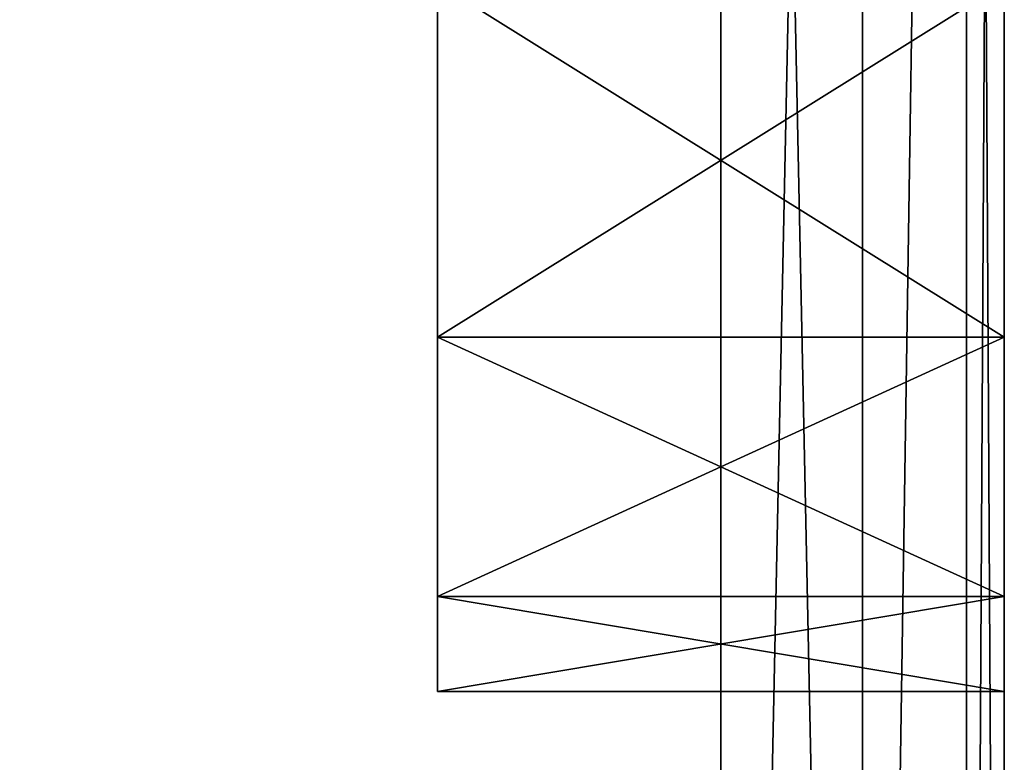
# Model space of a CAD drawing. Extents: x 2 to 356, y -61 to 98.
# Tile 63 of 86: x 224.86 to 228.33, y 82.45 to 85.07. Entities that reach past the tile are written whole.
import ezdxf

# ---------------------------------------------------------------- set-up
doc = ezdxf.new("R2010")
doc.units = 0
doc.header["$LTSCALE"] = 25.4
doc.layers.get('0').update_dxf_attribs({"color": 13, "linetype": 'CONTINUOUS'})

# ---------------------------------------------------------------- blocks, each defined once
blk = doc.blocks.new('HOTEL-4731-9304_STL')
at = {"color": 8}
mesh = blk.add_polyface(dxfattribs=at)
corners = [(227.3324, 73.7, 122.0008), (129.3324, 97.7, 122.0008), (129.3324, 73.7, 122.0008), (227.3324, 97.7, 122.0008)]
mesh.append_faces([[corners[k] for k in face] for face in [(0, 1, 2), (1, 0, 3)]], dxfattribs={"vtx0": -1, "color": 8})
mesh = blk.add_polyface(dxfattribs=at)
corners = [(227.3324, 97.7, 0.0008), (129.3324, 73.7, 0.0008), (129.3324, 97.7, 0.0008), (227.3324, 73.7, 0.0008)]
mesh.append_faces([[corners[k] for k in face] for face in [(0, 1, 2), (1, 0, 3)]], dxfattribs={"vtx0": -1, "color": 8})
mesh = blk.add_polyface(dxfattribs=at)
corners = [(227.8324, 73.7, 121.8669), (227.3324, 97.7, 122.0008), (227.3324, 73.7, 122.0008), (227.8324, 97.7, 121.8669)]
mesh.append_faces([[corners[k] for k in face] for face in [(0, 1, 2), (1, 0, 3)]], dxfattribs={"vtx0": -1, "color": 8})
mesh = blk.add_polyface(dxfattribs=at)
corners = [(227.8324, 97.7, 0.1348), (227.3324, 73.7, 0.0008), (227.3324, 97.7, 0.0008), (227.8324, 73.7, 0.1348)]
mesh.append_faces([[corners[k] for k in face] for face in [(0, 1, 2), (1, 0, 3)]], dxfattribs={"vtx0": -1, "color": 8})
mesh = blk.add_polyface(dxfattribs=at)
corners = [(228.1985, 97.7, 121.5008), (227.8324, 73.7, 121.8669), (228.1985, 73.7, 121.5008), (227.8324, 97.7, 121.8669)]
mesh.append_faces([[corners[k] for k in face] for face in [(0, 1, 2), (1, 0, 3)]], dxfattribs={"vtx0": -1, "color": 8})
mesh = blk.add_polyface(dxfattribs=at)
corners = [(228.1985, 97.7, 0.5008), (227.8324, 73.7, 0.1348), (227.8324, 97.7, 0.1348), (228.1985, 73.7, 0.5008)]
mesh.append_faces([[corners[k] for k in face] for face in [(0, 1, 2), (1, 0, 3)]], dxfattribs={"vtx0": -1, "color": 8})
mesh = blk.add_polyface(dxfattribs=at)
corners = [(228.3324, 97.7, 121.0008), (228.1985, 73.7, 121.5008), (228.3324, 73.7, 121.0008), (228.1985, 97.7, 121.5008)]
mesh.append_faces([[corners[k] for k in face] for face in [(0, 1, 2), (1, 0, 3)]], dxfattribs={"vtx0": -1, "color": 8})
mesh = blk.add_polyface(dxfattribs=at)
corners = [(228.1985, 97.7, 0.5008), (228.3324, 73.7, 1.0008), (228.1985, 73.7, 0.5008), (228.3324, 97.7, 1.0008)]
mesh.append_faces([[corners[k] for k in face] for face in [(0, 1, 2), (1, 0, 3)]], dxfattribs={"vtx0": -1, "color": 8})
mesh = blk.add_polyface(dxfattribs=at)
corners = [(228.3324, 73.7, 1.0008), (228.3324, 82.7, 61.0008), (228.3324, 73.7, 121.0008), (228.3324, 97.7, 1.0008), (228.3324, 83.0349, 59.7508), (228.3324, 83.95, 58.8358), (228.3324, 85.2, 58.5008), (228.3324, 90.2, 58.5008), (228.3324, 91.45, 58.8358), (228.3324, 92.3651, 59.7508), (228.3324, 92.7, 61.0008), (228.3324, 97.7, 121.0008), (228.3324, 83.0349, 62.2508), (228.3324, 83.95, 63.1659), (228.3324, 85.2, 63.5008), (228.3324, 90.2, 63.5008), (228.3324, 91.45, 63.1659), (228.3324, 92.3651, 62.2508)]
mesh.append_faces([[corners[k] for k in face] for face in [(0, 1, 2), (1, 3, 4), (4, 3, 5), (5, 3, 6), (6, 3, 7), (7, 3, 8), (8, 3, 9), (9, 3, 10), (11, 10, 3)]], dxfattribs={"vtx0": -1, "vtx1": -1, "color": 8})
mesh.append_faces([[corners[k] for k in face] for face in [(1, 0, 3), (1, 11, 2), (11, 1, 12), (11, 12, 13), (11, 13, 14), (11, 14, 15), (11, 15, 16), (11, 16, 17), (11, 17, 10)]], dxfattribs={"vtx0": -1, "vtx2": -1, "color": 8})
mesh = blk.add_polyface(dxfattribs=at)
corners = [(226.3324, 83.0349, 59.7508), (226.3324, 83.0349, 62.2508), (226.3324, 82.7, 61.0008), (226.3324, 83.95, 58.8358), (226.3324, 83.95, 63.1659), (226.3324, 85.2, 58.5008), (226.3324, 85.2, 63.5008), (226.3324, 90.2, 58.5008), (226.3324, 90.2, 63.5008), (226.3324, 91.45, 58.8358), (226.3324, 91.45, 63.1659), (226.3324, 92.3651, 59.7508), (226.3324, 92.3651, 62.2508), (226.3324, 92.7, 61.0008)]
mesh.append_faces([[corners[k] for k in face] for face in [(0, 1, 2), (12, 11, 13)]], dxfattribs={"vtx0": -1, "color": 8})
mesh.append_faces([[corners[k] for k in face] for face in [(1, 3, 4), (4, 5, 6), (6, 7, 8), (8, 9, 10), (10, 11, 12)]], dxfattribs={"vtx0": -1, "vtx1": -1, "color": 8})
mesh.append_faces([[corners[k] for k in face] for face in [(1, 0, 3), (4, 3, 5), (6, 5, 7), (8, 7, 9), (10, 9, 11)]], dxfattribs={"vtx0": -1, "vtx2": -1, "color": 8})
mesh = blk.add_polyface(dxfattribs=at)
corners = [(228.3324, 83.95, 58.8358), (226.3324, 85.2, 58.5008), (226.3324, 83.95, 58.8358), (228.3324, 85.2, 58.5008)]
mesh.append_faces([[corners[k] for k in face] for face in [(0, 1, 2), (1, 0, 3)]], dxfattribs={"vtx0": -1, "color": 8})
mesh = blk.add_polyface(dxfattribs=at)
corners = [(228.3324, 85.2, 63.5008), (226.3324, 83.95, 63.1659), (226.3324, 85.2, 63.5008), (228.3324, 83.95, 63.1659)]
mesh.append_faces([[corners[k] for k in face] for face in [(0, 1, 2), (1, 0, 3)]], dxfattribs={"vtx0": -1, "color": 8})
mesh = blk.add_polyface(dxfattribs=at)
corners = [(226.3324, 83.0349, 59.7508), (228.3324, 83.95, 58.8358), (226.3324, 83.95, 58.8358), (228.3324, 83.0349, 59.7508)]
mesh.append_faces([[corners[k] for k in face] for face in [(0, 1, 2), (1, 0, 3)]], dxfattribs={"vtx0": -1, "color": 8})
mesh = blk.add_polyface(dxfattribs=at)
corners = [(226.3324, 83.95, 63.1659), (228.3324, 83.0349, 62.2508), (226.3324, 83.0349, 62.2508), (228.3324, 83.95, 63.1659)]
mesh.append_faces([[corners[k] for k in face] for face in [(0, 1, 2), (1, 0, 3)]], dxfattribs={"vtx0": -1, "color": 8})
mesh = blk.add_polyface(dxfattribs=at)
corners = [(226.3324, 82.7, 61.0008), (228.3324, 83.0349, 59.7508), (226.3324, 83.0349, 59.7508), (228.3324, 82.7, 61.0008)]
mesh.append_faces([[corners[k] for k in face] for face in [(0, 1, 2), (1, 0, 3)]], dxfattribs={"vtx0": -1, "color": 8})
mesh = blk.add_polyface(dxfattribs=at)
corners = [(226.3324, 83.0349, 62.2508), (228.3324, 82.7, 61.0008), (226.3324, 82.7, 61.0008), (228.3324, 83.0349, 62.2508)]
mesh.append_faces([[corners[k] for k in face] for face in [(0, 1, 2), (1, 0, 3)]], dxfattribs={"vtx0": -1, "color": 8})

msp = doc.modelspace()

# ---------------------------------------------------------------- block references
at = {"color": 0}
msp.add_blockref('HOTEL-4731-9304_STL', (0, 0), dxfattribs=at)

doc.saveas('drawing.dxf')
